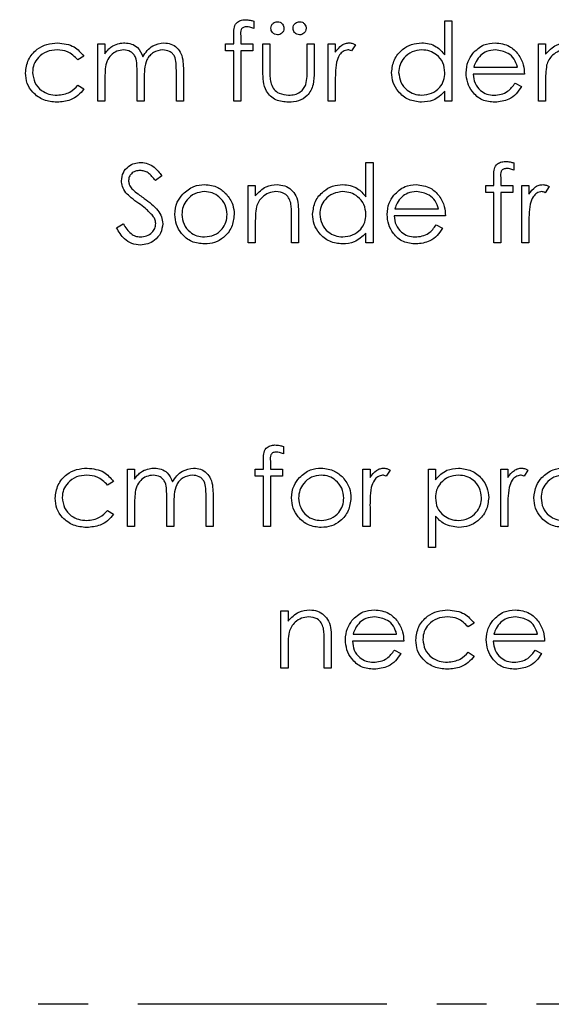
# Model space of a CAD drawing. Header units: millimetres. Extents: x 0 to 2100, y 0 to 1485.
# Tile 19 of 39: x 1349 to 1417, y 751 to 876. Entities that reach past the tile are written whole.
import ezdxf

# ---------------------------------------------------------------- set-up
doc = ezdxf.new("R2010")
doc.units = ezdxf.units.MM
doc.header["$LTSCALE"] = 5
doc.linetypes.add('CENTER', pattern=[10.16, 6.35, -1.27, 1.27, -1.27])

msp = doc.modelspace()

# ---------------------------------------------------------------- linework, layer by layer
at = {"color": 7, "linetype": 'Continuous', "lineweight": 25}
for p, q in [((1379.298, 875.936), (1379.298, 875.003)), ((1403.657, 871.634), (1403.657, 875.997)), ((1403.657, 875.997), (1404.554, 875.997)), ((1404.554, 875.997), (1404.554, 865.74)), ((1376.734, 873.048), (1376.734, 874.216)), ((1377.637, 874.061), (1377.637, 873.048)), ((1359.426, 873.048), (1360.324, 873.048)), ((1359.426, 865.74), (1359.426, 873.048)), ((1360.324, 873.048), (1360.324, 871.778)), ((1375.708, 873.048), (1376.734, 873.048)), ((1375.708, 872.15), (1375.708, 873.048)), ((1377.637, 873.048), (1379.17, 873.048)), ((1379.17, 873.048), (1379.17, 872.15)), ((1380.452, 873.048), (1381.349, 873.048)), ((1380.452, 869.556), (1380.452, 873.048)), ((1381.349, 873.048), (1381.349, 869.658)), ((1386.093, 873.048), (1386.99, 873.048)), ((1386.093, 869.658), (1386.093, 873.048)), ((1386.99, 873.048), (1386.99, 869.49)), ((1388.785, 873.048), (1389.683, 873.048)), ((1388.785, 865.74), (1388.785, 873.048)), ((1389.683, 873.048), (1389.683, 871.972)), ((1392.247, 872.926), (1391.754, 872.148)), ((1415.58, 873.048), (1416.477, 873.048)), ((1415.58, 865.74), (1415.58, 873.048)), ((1416.477, 873.048), (1416.477, 871.73)), ((1357.631, 871.463), (1356.88, 870.997)), ((1376.734, 872.15), (1375.708, 872.15)), ((1376.734, 865.74), (1376.734, 872.15)), ((1377.635, 872.15), (1377.631, 865.74)), ((1379.17, 872.15), (1377.635, 872.15)), ((1364.426, 865.74), (1364.426, 869.456)), ((1369.426, 865.74), (1369.426, 869.702)), ((1370.324, 869.698), (1370.324, 865.74)), ((1413.785, 869.202), (1407.247, 869.202)), ((1407.341, 870.099), (1412.888, 870.099)), ((1356.88, 867.791), (1357.631, 867.299)), ((1360.324, 868.815), (1360.324, 865.74)), ((1365.324, 868.583), (1365.324, 865.74)), ((1389.683, 868.196), (1389.683, 865.74)), ((1412.603, 868.048), (1413.401, 867.629)), ((1416.477, 868.382), (1416.477, 865.74)), ((1403.657, 865.74), (1403.657, 867.004)), ((1360.324, 865.74), (1359.426, 865.74)), ((1365.324, 865.74), (1364.426, 865.74)), ((1370.324, 865.74), (1369.426, 865.74)), ((1377.631, 865.74), (1376.734, 865.74)), ((1389.683, 865.74), (1388.785, 865.74)), ((1404.554, 865.74), (1403.657, 865.74)), ((1416.477, 865.74), (1415.58, 865.74)), ((1393.593, 853.582), (1393.593, 857.945)), ((1393.593, 857.945), (1394.49, 857.945)), ((1394.49, 857.945), (1394.49, 847.689)), ((1412.439, 857.885), (1412.439, 856.952)), ((1367.567, 856.253), (1366.756, 855.638)), ((1409.875, 854.997), (1409.875, 856.164)), ((1410.778, 856.01), (1410.778, 854.997)), ((1378.593, 854.997), (1379.49, 854.997)), ((1378.593, 847.689), (1378.593, 854.997)), ((1379.49, 854.997), (1379.49, 853.678)), ((1408.849, 854.997), (1409.875, 854.997)), ((1408.849, 854.099), (1408.849, 854.997)), ((1409.875, 854.099), (1408.849, 854.099)), ((1409.875, 847.689), (1409.875, 854.099)), ((1410.776, 854.099), (1410.772, 847.689)), ((1412.311, 854.099), (1410.776, 854.099)), ((1410.778, 854.997), (1412.311, 854.997)), ((1412.311, 854.997), (1412.311, 854.099)), ((1413.465, 854.997), (1414.362, 854.997)), ((1413.465, 847.689), (1413.465, 854.997)), ((1414.362, 854.997), (1414.362, 853.921)), ((1416.926, 854.874), (1416.433, 854.097)), ((1385.003, 851.421), (1385.003, 847.689)), ((1397.277, 852.048), (1402.824, 852.048)), ((1361.798, 849.618), (1362.643, 850.125)), ((1379.49, 850.331), (1379.49, 847.689)), ((1384.106, 847.689), (1384.106, 851.126)), ((1403.721, 851.15), (1397.183, 851.15)), ((1414.362, 850.145), (1414.362, 847.689)), ((1393.593, 847.689), (1393.593, 848.953)), ((1402.539, 849.997), (1403.336, 849.578)), ((1379.49, 847.689), (1378.593, 847.689)), ((1385.003, 847.689), (1384.106, 847.689)), ((1394.49, 847.689), (1393.593, 847.689)), ((1410.772, 847.689), (1409.875, 847.689)), ((1414.362, 847.689), (1413.465, 847.689)), ((1383.08, 821.783), (1383.08, 820.849)), ((1380.516, 818.894), (1380.516, 820.062)), ((1363.208, 818.894), (1364.106, 818.894)), ((1363.208, 811.586), (1363.208, 818.894)), ((1364.106, 818.894), (1364.106, 817.624)), ((1379.49, 818.894), (1380.516, 818.894)), ((1379.49, 817.997), (1379.49, 818.894)), ((1381.419, 819.908), (1381.419, 818.894)), ((1381.419, 818.894), (1382.952, 818.894)), ((1382.952, 818.894), (1382.952, 817.997)), ((1393.208, 818.894), (1394.106, 818.894)), ((1393.208, 811.586), (1393.208, 818.894)), ((1394.106, 818.894), (1394.106, 817.818)), ((1396.67, 818.772), (1396.177, 817.995)), ((1401.542, 818.894), (1402.439, 818.894)), ((1401.542, 808.894), (1401.542, 818.894)), ((1402.439, 818.894), (1402.439, 817.542)), ((1410.772, 818.894), (1411.67, 818.894)), ((1410.772, 811.586), (1410.772, 818.894)), ((1411.67, 818.894), (1411.67, 817.818)), ((1414.234, 818.772), (1413.741, 817.995)), ((1380.516, 817.997), (1379.49, 817.997)), ((1380.516, 811.586), (1380.516, 817.997)), ((1381.417, 817.997), (1381.413, 811.586)), ((1382.952, 817.997), (1381.417, 817.997)), ((1361.413, 817.309), (1360.662, 816.843)), ((1368.208, 811.586), (1368.208, 815.302)), ((1373.208, 811.586), (1373.208, 815.549)), ((1374.106, 815.545), (1374.106, 811.586)), ((1364.106, 814.661), (1364.106, 811.586)), ((1369.106, 814.429), (1369.106, 811.586)), ((1394.106, 814.042), (1394.106, 811.586)), ((1411.67, 814.042), (1411.67, 811.586)), ((1360.662, 813.638), (1361.413, 813.145)), ((1402.439, 812.91), (1402.439, 808.894)), ((1364.106, 811.586), (1363.208, 811.586)), ((1369.106, 811.586), (1368.208, 811.586)), ((1374.106, 811.586), (1373.208, 811.586)), ((1381.413, 811.586), (1380.516, 811.586)), ((1394.106, 811.586), (1393.208, 811.586)), ((1411.67, 811.586), (1410.772, 811.586)), ((1402.439, 808.894), (1401.542, 808.894)), ((1382.759, 800.843), (1383.657, 800.843)), ((1382.759, 793.535), (1382.759, 800.843)), ((1383.657, 800.843), (1383.657, 799.525)), ((1407.375, 799.258), (1406.624, 798.791)), ((1391.956, 797.894), (1397.503, 797.894)), ((1409.905, 797.894), (1415.452, 797.894)), ((1388.272, 793.535), (1388.272, 796.972)), ((1389.17, 797.267), (1389.17, 793.535)), ((1398.401, 796.997), (1391.862, 796.997)), ((1416.349, 796.997), (1409.811, 796.997)), ((1383.657, 796.177), (1383.657, 793.535)), ((1397.219, 795.843), (1398.016, 795.424)), ((1406.624, 795.586), (1407.375, 795.093)), ((1415.167, 795.843), (1415.965, 795.424)), ((1383.657, 793.535), (1382.759, 793.535)), ((1389.17, 793.535), (1388.272, 793.535))]:
    msp.add_line(p, q, dxfattribs=at)
at = {"color": 7, "linetype": 'CENTER', "lineweight": 25}
msp.add_line((1599.467, 750.74), (1249.467, 750.74), dxfattribs=at)
at = {"color": 7, "linetype": 'Continuous', "lineweight": 25}
for points, knots in [([(1376.734, 874.216), (1376.734, 874.475), (1376.734, 874.99), (1376.998, 875.703), (1377.592, 876.077), (1378, 876.109), (1378.204, 876.125)], [0, 0, 0, 0, 0.2818968, 0.5595107, 0.7792971, 1, 1, 1, 1]), ([(1378.388, 875.227), (1378.251, 875.215), (1378.044, 875.197), (1377.809, 875.048), (1377.56, 874.71), (1377.603, 874.35), (1377.637, 874.061)], [0, 0, 0, 0, 0.24949442, 0.37481066, 0.49925446, 1, 1, 1, 1]), ([(1378.204, 876.125), (1378.412, 876.109), (1378.783, 876.081), (1379.14, 875.981), (1379.298, 875.936)], [0, 0, 0, 0, 0.559769, 1, 1, 1, 1]), ([(1379.298, 875.003), (1379.134, 875.069), (1378.841, 875.187), (1378.527, 875.215), (1378.388, 875.227)], [0, 0, 0, 0, 0.5602413, 1, 1, 1, 1]), ([(1381.477, 875.035), (1381.493, 875.158), (1381.523, 875.403), (1381.748, 875.675), (1382.022, 875.841), (1382.214, 875.859), (1382.311, 875.868)], [0, 0, 0, 0, 0.2796014, 0.5592949, 0.7796537, 1, 1, 1, 1]), ([(1382.311, 875.868), (1382.434, 875.853), (1382.679, 875.824), (1382.95, 875.596), (1383.119, 875.325), (1383.136, 875.132), (1383.144, 875.035)], [0, 0, 0, 0, 0.2795552, 0.5592029, 0.7795199, 1, 1, 1, 1]), ([(1384.298, 875.035), (1384.313, 875.158), (1384.344, 875.403), (1384.569, 875.675), (1384.842, 875.841), (1385.035, 875.859), (1385.131, 875.868)], [0, 0, 0, 0, 0.2796014, 0.5592949, 0.7796537, 1, 1, 1, 1]), ([(1385.131, 875.868), (1385.254, 875.853), (1385.5, 875.824), (1385.77, 875.596), (1385.94, 875.325), (1385.956, 875.132), (1385.965, 875.035)], [0, 0, 0, 0, 0.2795552, 0.5592029, 0.7795199, 1, 1, 1, 1]), ([(1382.311, 874.202), (1382.188, 874.216), (1381.942, 874.245), (1381.672, 874.473), (1381.504, 874.745), (1381.486, 874.938), (1381.477, 875.035)], [0, 0, 0, 0, 0.2795366, 0.5593344, 0.7796438, 1, 1, 1, 1]), ([(1383.144, 875.035), (1383.13, 874.912), (1383.102, 874.665), (1382.872, 874.397), (1382.601, 874.225), (1382.408, 874.21), (1382.311, 874.202)], [0, 0, 0, 0, 0.2794918, 0.559245, 0.7795068, 1, 1, 1, 1]), ([(1385.131, 874.202), (1385.008, 874.216), (1384.762, 874.245), (1384.492, 874.473), (1384.324, 874.745), (1384.307, 874.938), (1384.298, 875.035)], [0, 0, 0, 0, 0.2795366, 0.5593344, 0.7796438, 1, 1, 1, 1]), ([(1385.965, 875.035), (1385.951, 874.912), (1385.923, 874.665), (1385.692, 874.397), (1385.422, 874.225), (1385.228, 874.21), (1385.131, 874.202)], [0, 0, 0, 0, 0.27949175, 0.55924499, 0.77950684, 1, 1, 1, 1]), ([(1350.195, 869.334), (1350.274, 869.919), (1350.431, 871.088), (1351.55, 872.368), (1352.905, 873.069), (1353.826, 873.14), (1354.286, 873.176)], [0, 0, 0, 0, 0.2793814, 0.5587815, 0.7792808, 1, 1, 1, 1]), ([(1354.286, 873.176), (1355.042, 873.093), (1356.392, 872.945), (1357.253, 871.915), (1357.631, 871.463)], [0, 0, 0, 0, 0.5606932, 1, 1, 1, 1]), ([(1360.324, 871.778), (1360.486, 871.997), (1360.775, 872.389), (1361.165, 872.678), (1361.337, 872.805)], [0, 0, 0, 0, 0.5601482, 1, 1, 1, 1]), ([(1361.337, 872.805), (1361.607, 872.924), (1362.089, 873.136), (1362.613, 873.164), (1362.844, 873.176)], [0, 0, 0, 0, 0.5597433, 1, 1, 1, 1]), ([(1362.844, 873.176), (1363.136, 873.146), (1363.719, 873.086), (1364.674, 872.55), (1364.982, 871.843), (1365.169, 871.411)], [0, 0, 0, 0, 0.2808374, 0.5615582, 1, 1, 1, 1]), ([(1365.169, 871.411), (1365.335, 871.678), (1365.667, 872.213), (1366.544, 872.967), (1367.355, 873.097), (1367.85, 873.176)], [0, 0, 0, 0, 0.281252, 0.562059, 1, 1, 1, 1]), ([(1367.85, 873.176), (1368.153, 873.149), (1368.76, 873.094), (1369.548, 872.586), (1370.1, 871.776), (1370.3, 870.765), (1370.316, 870.054), (1370.324, 869.698)], [0, 0, 0, 0, 0.1865532, 0.3728451, 0.5591921, 0.77926, 1, 1, 1, 1]), ([(1389.683, 871.972), (1389.933, 872.316), (1390.282, 872.797), (1390.971, 873.131), (1391.301, 873.161), (1391.465, 873.176)], [0, 0, 0, 0, 0.5588406, 0.7794739, 1, 1, 1, 1]), ([(1391.465, 873.176), (1391.621, 873.157), (1391.898, 873.124), (1392.14, 872.986), (1392.247, 872.926)], [0, 0, 0, 0, 0.5592431, 1, 1, 1, 1]), ([(1396.862, 869.414), (1396.931, 869.974), (1397.07, 871.095), (1398.129, 872.314), (1399.38, 873.063), (1400.26, 873.138), (1400.7, 873.176)], [0, 0, 0, 0, 0.2794126, 0.5591913, 0.7795483, 1, 1, 1, 1]), ([(1400.7, 873.176), (1401.024, 873.154), (1401.671, 873.111), (1402.762, 872.649), (1403.318, 872.019), (1403.657, 871.634)], [0, 0, 0, 0, 0.2805393, 0.5607954, 1, 1, 1, 1]), ([(1407.191, 871.814), (1407.639, 872.256), (1408.442, 873.046), (1409.556, 873.136), (1410.047, 873.176)], [0, 0, 0, 0, 0.5585779, 1, 1, 1, 1]), ([(1410.047, 873.176), (1410.696, 873.1), (1411.858, 872.965), (1412.643, 872.113), (1412.99, 871.738)], [0, 0, 0, 0, 0.5589523, 1, 1, 1, 1]), ([(1416.477, 871.73), (1416.904, 872.189), (1417.667, 873.011), (1418.771, 873.126), (1419.258, 873.176)], [0, 0, 0, 0, 0.55916804, 1, 1, 1, 1]), ([(1354.22, 872.279), (1353.776, 872.239), (1352.888, 872.159), (1351.855, 871.417), (1351.195, 870.46), (1351.127, 869.763), (1351.093, 869.414)], [0, 0, 0, 0, 0.2801364, 0.5597687, 0.7798902, 1, 1, 1, 1]), ([(1356.88, 870.997), (1356.465, 871.414), (1355.721, 872.16), (1354.68, 872.242), (1354.22, 872.279)], [0, 0, 0, 0, 0.5584515, 1, 1, 1, 1]), ([(1362.687, 872.279), (1362.393, 872.241), (1361.803, 872.167), (1361.063, 871.633), (1360.53, 870.843), (1360.346, 869.854), (1360.331, 869.162), (1360.324, 868.815)], [0, 0, 0, 0, 0.1861967, 0.3726563, 0.5591071, 0.7792558, 1, 1, 1, 1]), ([(1364.426, 869.456), (1364.421, 869.772), (1364.41, 870.402), (1364.328, 871.213), (1363.985, 871.757), (1363.49, 872.177), (1363.008, 872.238), (1362.687, 872.279)], [0, 0, 0, 0, 0.2511436, 0.5012616, 0.6264099, 0.7517013, 1, 1, 1, 1]), ([(1367.693, 872.279), (1367.278, 872.209), (1366.654, 872.105), (1366.016, 871.554), (1365.54, 870.867), (1365.343, 869.82), (1365.33, 868.996), (1365.324, 868.583)], [0, 0, 0, 0, 0.2481335, 0.3735224, 0.4989347, 0.7487969, 1, 1, 1, 1]), ([(1369.426, 869.702), (1369.422, 869.999), (1369.413, 870.59), (1369.301, 871.353), (1368.934, 871.833), (1368.447, 872.195), (1367.995, 872.245), (1367.693, 872.279)], [0, 0, 0, 0, 0.25110685, 0.5006751, 0.62586313, 0.75117585, 1, 1, 1, 1]), ([(1391.295, 872.279), (1391.083, 872.233), (1390.659, 872.142), (1390.115, 871.552), (1389.946, 871.026), (1389.843, 870.704)], [0, 0, 0, 0, 0.2784354, 0.5587827, 1, 1, 1, 1]), ([(1391.754, 872.148), (1391.672, 872.186), (1391.526, 872.254), (1391.366, 872.271), (1391.295, 872.279)], [0, 0, 0, 0, 0.5603957, 1, 1, 1, 1]), ([(1400.712, 872.279), (1400.284, 872.229), (1399.427, 872.129), (1398.455, 871.366), (1397.869, 870.412), (1397.796, 869.74), (1397.759, 869.404)], [0, 0, 0, 0, 0.2797764, 0.559296, 0.7797269, 1, 1, 1, 1]), ([(1403.657, 869.378), (1403.609, 869.811), (1403.513, 870.678), (1402.705, 871.631), (1401.732, 872.198), (1401.052, 872.252), (1400.712, 872.279)], [0, 0, 0, 0, 0.2796602, 0.5592103, 0.7794872, 1, 1, 1, 1]), ([(1406.349, 869.374), (1406.394, 869.87), (1406.473, 870.758), (1406.971, 871.491), (1407.191, 871.814)], [0, 0, 0, 0, 0.55942714, 1, 1, 1, 1]), ([(1408.21, 871.593), (1407.992, 871.347), (1407.602, 870.905), (1407.421, 870.346), (1407.341, 870.099)], [0, 0, 0, 0, 0.558814, 1, 1, 1, 1]), ([(1410.093, 872.279), (1409.706, 872.244), (1409.013, 872.183), (1408.456, 871.774), (1408.21, 871.593)], [0, 0, 0, 0, 0.5595018, 1, 1, 1, 1]), ([(1412.888, 870.099), (1412.778, 870.443), (1412.558, 871.13), (1411.582, 872.052), (1410.657, 872.193), (1410.093, 872.279)], [0, 0, 0, 0, 0.2813061, 0.56153472, 1, 1, 1, 1]), ([(1412.99, 871.738), (1413.25, 871.298), (1413.716, 870.511), (1413.764, 869.603), (1413.785, 869.202)], [0, 0, 0, 0, 0.5588968, 1, 1, 1, 1]), ([(1419.102, 872.279), (1418.785, 872.245), (1418.152, 872.178), (1417.407, 871.666), (1416.867, 871.049), (1416.699, 870.579), (1416.616, 870.343)], [0, 0, 0, 0, 0.27956, 0.5593355, 0.7796837, 1, 1, 1, 1]), ([(1389.843, 870.704), (1389.784, 870.238), (1389.678, 869.405), (1389.681, 868.566), (1389.683, 868.196)], [0, 0, 0, 0, 0.5596373, 1, 1, 1, 1]), ([(1416.616, 870.343), (1416.566, 869.979), (1416.476, 869.328), (1416.477, 868.672), (1416.477, 868.382)], [0, 0, 0, 0, 0.5596576, 1, 1, 1, 1]), ([(1354.212, 865.612), (1353.638, 865.664), (1352.491, 865.769), (1351.165, 866.739), (1350.325, 867.983), (1350.239, 868.884), (1350.195, 869.334)], [0, 0, 0, 0, 0.28005575, 0.55965695, 0.77981643, 1, 1, 1, 1]), ([(1351.093, 869.414), (1351.156, 868.97), (1351.281, 868.081), (1352.139, 867.11), (1353.175, 866.588), (1353.876, 866.536), (1354.226, 866.509)], [0, 0, 0, 0, 0.2793218, 0.55876808, 0.77926179, 1, 1, 1, 1]), ([(1383.727, 865.612), (1383.171, 865.658), (1382.064, 865.75), (1380.849, 866.873), (1380.482, 868.261), (1380.462, 869.124), (1380.452, 869.556)], [0, 0, 0, 0, 0.28002792, 0.55793042, 0.77837443, 1, 1, 1, 1]), ([(1381.349, 869.658), (1381.348, 869.337), (1381.347, 868.763), (1381.447, 868.198), (1381.491, 867.95)], [0, 0, 0, 0, 0.5603768, 1, 1, 1, 1]), ([(1386.99, 869.49), (1386.982, 868.944), (1386.966, 867.859), (1386.262, 866.434), (1385.012, 865.693), (1384.156, 865.639), (1383.727, 865.612)], [0, 0, 0, 0, 0.2815068, 0.559595, 0.7793015, 1, 1, 1, 1]), ([(1385.945, 867.878), (1385.999, 868.208), (1386.097, 868.797), (1386.094, 869.395), (1386.093, 869.658)], [0, 0, 0, 0, 0.5593706, 1, 1, 1, 1]), ([(1400.672, 865.612), (1400.111, 865.678), (1398.987, 865.809), (1397.744, 866.843), (1396.976, 868.09), (1396.9, 868.972), (1396.862, 869.414)], [0, 0, 0, 0, 0.2795734, 0.559333, 0.7795891, 1, 1, 1, 1]), ([(1397.759, 869.404), (1397.82, 868.978), (1397.942, 868.124), (1398.728, 867.17), (1399.695, 866.608), (1400.368, 866.542), (1400.704, 866.509)], [0, 0, 0, 0, 0.2794066, 0.5591415, 0.7795707, 1, 1, 1, 1]), ([(1400.704, 866.509), (1401.132, 866.562), (1401.988, 866.667), (1402.988, 867.397), (1403.568, 868.365), (1403.627, 869.04), (1403.657, 869.378)], [0, 0, 0, 0, 0.2797762, 0.55938, 0.7796127, 1, 1, 1, 1]), ([(1410.025, 865.612), (1409.469, 865.662), (1408.359, 865.762), (1407.164, 866.829), (1406.468, 868.077), (1406.389, 868.941), (1406.349, 869.374)], [0, 0, 0, 0, 0.2798793, 0.5588463, 0.7794505, 1, 1, 1, 1]), ([(1407.247, 869.202), (1407.293, 868.806), (1407.385, 868.015), (1408.092, 867.119), (1408.979, 866.586), (1409.601, 866.535), (1409.913, 866.509)], [0, 0, 0, 0, 0.2799631, 0.5593589, 0.7795256, 1, 1, 1, 1]), ([(1354.226, 866.509), (1354.807, 866.58), (1355.848, 866.706), (1356.564, 867.459), (1356.88, 867.791)], [0, 0, 0, 0, 0.5587885, 1, 1, 1, 1]), ([(1381.491, 867.95), (1381.602, 867.705), (1381.823, 867.214), (1382.627, 866.63), (1383.315, 866.555), (1383.735, 866.509)], [0, 0, 0, 0, 0.2801167, 0.5605444, 1, 1, 1, 1]), ([(1383.735, 866.509), (1383.995, 866.525), (1384.515, 866.555), (1385.181, 866.868), (1385.685, 867.321), (1385.858, 867.692), (1385.945, 867.878)], [0, 0, 0, 0, 0.2802697, 0.5600069, 0.7800741, 1, 1, 1, 1]), ([(1409.913, 866.509), (1410.215, 866.535), (1410.819, 866.587), (1411.846, 867.021), (1412.316, 867.659), (1412.603, 868.048)], [0, 0, 0, 0, 0.280503, 0.5609933, 1, 1, 1, 1]), ([(1357.631, 867.299), (1357.399, 867.007), (1356.935, 866.425), (1355.753, 865.753), (1354.796, 865.665), (1354.212, 865.612)], [0, 0, 0, 0, 0.2801965, 0.5605882, 1, 1, 1, 1]), ([(1403.657, 867.004), (1403.183, 866.555), (1402.336, 865.75), (1401.182, 865.654), (1400.672, 865.612)], [0, 0, 0, 0, 0.5587349, 1, 1, 1, 1]), ([(1413.401, 867.629), (1413.196, 867.299), (1412.787, 866.639), (1411.64, 865.788), (1410.637, 865.678), (1410.025, 865.612)], [0, 0, 0, 0, 0.2808714, 0.5613373, 1, 1, 1, 1]), ([(1362.439, 855.612), (1362.482, 855.967), (1362.569, 856.676), (1363.251, 857.449), (1364.068, 857.875), (1364.625, 857.922), (1364.903, 857.945)], [0, 0, 0, 0, 0.2795311, 0.5588327, 0.7793486, 1, 1, 1, 1]), ([(1364.903, 857.945), (1365.211, 857.916), (1365.827, 857.856), (1366.792, 857.268), (1367.273, 856.638), (1367.567, 856.253)], [0, 0, 0, 0, 0.279791, 0.5594911, 1, 1, 1, 1]), ([(1409.875, 856.164), (1409.875, 856.424), (1409.875, 856.939), (1410.139, 857.652), (1410.733, 858.025), (1411.141, 858.057), (1411.345, 858.073)], [0, 0, 0, 0, 0.2818968, 0.5595107, 0.7792971, 1, 1, 1, 1]), ([(1411.345, 858.073), (1411.553, 858.058), (1411.924, 858.03), (1412.281, 857.929), (1412.439, 857.885)], [0, 0, 0, 0, 0.559769, 1, 1, 1, 1]), ([(1364.803, 856.92), (1364.6, 856.904), (1364.194, 856.872), (1363.705, 856.562), (1363.386, 856.133), (1363.353, 855.813), (1363.336, 855.654)], [0, 0, 0, 0, 0.280299, 0.5598317, 0.7798996, 1, 1, 1, 1]), ([(1366.756, 855.638), (1366.474, 856.001), (1366.081, 856.508), (1365.339, 856.878), (1364.982, 856.906), (1364.803, 856.92)], [0, 0, 0, 0, 0.5598302, 0.7798668, 1, 1, 1, 1]), ([(1411.53, 857.176), (1411.392, 857.164), (1411.185, 857.146), (1410.95, 856.997), (1410.701, 856.659), (1410.744, 856.299), (1410.778, 856.01)], [0, 0, 0, 0, 0.24949442, 0.37481066, 0.49925446, 1, 1, 1, 1]), ([(1412.439, 856.952), (1412.275, 857.018), (1411.982, 857.135), (1411.668, 857.164), (1411.53, 857.176)], [0, 0, 0, 0, 0.5602413, 1, 1, 1, 1]), ([(1362.998, 854.089), (1362.821, 854.348), (1362.506, 854.812), (1362.46, 855.367), (1362.439, 855.612)], [0, 0, 0, 0, 0.5598216, 1, 1, 1, 1]), ([(1363.336, 855.654), (1363.348, 855.514), (1363.371, 855.235), (1363.588, 854.775), (1363.841, 854.518), (1363.995, 854.362)], [0, 0, 0, 0, 0.2799313, 0.5597794, 1, 1, 1, 1]), ([(1370.235, 853.915), (1370.687, 854.306), (1371.495, 855.007), (1372.553, 855.089), (1373.02, 855.125)], [0, 0, 0, 0, 0.5588803, 1, 1, 1, 1]), ([(1373.02, 855.125), (1373.613, 855.063), (1374.674, 854.952), (1375.453, 854.236), (1375.796, 853.921)], [0, 0, 0, 0, 0.55918155, 1, 1, 1, 1]), ([(1379.49, 853.678), (1379.917, 854.138), (1380.679, 854.96), (1381.784, 855.074), (1382.271, 855.125)], [0, 0, 0, 0, 0.559168, 1, 1, 1, 1]), ([(1382.271, 855.125), (1382.598, 855.096), (1383.253, 855.038), (1384.113, 854.51), (1384.756, 853.667), (1384.979, 852.571), (1384.995, 851.805), (1385.003, 851.421)], [0, 0, 0, 0, 0.1866235, 0.3730289, 0.5593419, 0.7792489, 1, 1, 1, 1]), ([(1386.798, 851.363), (1386.867, 851.923), (1387.006, 853.043), (1388.065, 854.262), (1389.315, 855.012), (1390.196, 855.087), (1390.636, 855.125)], [0, 0, 0, 0, 0.27941265, 0.55919131, 0.77954828, 1, 1, 1, 1]), ([(1390.636, 855.125), (1390.96, 855.103), (1391.607, 855.06), (1392.698, 854.598), (1393.254, 853.967), (1393.593, 853.582)], [0, 0, 0, 0, 0.28053932, 0.56079543, 1, 1, 1, 1]), ([(1397.126, 853.763), (1397.575, 854.204), (1398.378, 854.995), (1399.492, 855.085), (1399.983, 855.125)], [0, 0, 0, 0, 0.5585779, 1, 1, 1, 1]), ([(1399.983, 855.125), (1400.632, 855.049), (1401.794, 854.913), (1402.579, 854.062), (1402.926, 853.686)], [0, 0, 0, 0, 0.5589523, 1, 1, 1, 1]), ([(1414.362, 853.921), (1414.612, 854.265), (1414.962, 854.746), (1415.65, 855.08), (1415.98, 855.11), (1416.145, 855.125)], [0, 0, 0, 0, 0.5588406, 0.7794739, 1, 1, 1, 1]), ([(1416.145, 855.125), (1416.3, 855.106), (1416.578, 855.073), (1416.819, 854.935), (1416.926, 854.874)], [0, 0, 0, 0, 0.5592431, 1, 1, 1, 1]), ([(1364.636, 852.729), (1364.31, 852.959), (1363.729, 853.37), (1363.221, 853.87), (1362.998, 854.089)], [0, 0, 0, 0, 0.5604127, 1, 1, 1, 1]), ([(1363.995, 854.362), (1364.242, 854.17), (1364.683, 853.828), (1365.139, 853.507), (1365.34, 853.366)], [0, 0, 0, 0, 0.5599058, 1, 1, 1, 1]), ([(1369.234, 851.323), (1369.287, 851.861), (1369.382, 852.824), (1369.974, 853.581), (1370.235, 853.915)], [0, 0, 0, 0, 0.5592973, 1, 1, 1, 1]), ([(1373.016, 854.227), (1372.589, 854.175), (1371.735, 854.071), (1370.799, 853.273), (1370.219, 852.324), (1370.16, 851.652), (1370.131, 851.317)], [0, 0, 0, 0, 0.2794889, 0.5592656, 0.7795626, 1, 1, 1, 1]), ([(1375.901, 851.317), (1375.851, 851.744), (1375.752, 852.599), (1374.963, 853.54), (1374.023, 854.135), (1373.352, 854.197), (1373.016, 854.227)], [0, 0, 0, 0, 0.2795891, 0.5593847, 0.7796458, 1, 1, 1, 1]), ([(1375.796, 853.921), (1376.119, 853.485), (1376.697, 852.707), (1376.767, 851.746), (1376.798, 851.323)], [0, 0, 0, 0, 0.5592165, 1, 1, 1, 1]), ([(1382.114, 854.227), (1381.798, 854.194), (1381.164, 854.126), (1380.42, 853.615), (1379.88, 852.997), (1379.712, 852.527), (1379.628, 852.292)], [0, 0, 0, 0, 0.27956, 0.5593355, 0.7796837, 1, 1, 1, 1]), ([(1383.999, 852.789), (1383.927, 853.021), (1383.783, 853.485), (1383.135, 854.126), (1382.501, 854.189), (1382.114, 854.227)], [0, 0, 0, 0, 0.2811992, 0.5612987, 1, 1, 1, 1]), ([(1390.648, 854.227), (1390.219, 854.178), (1389.363, 854.078), (1388.391, 853.315), (1387.805, 852.361), (1387.732, 851.689), (1387.695, 851.353)], [0, 0, 0, 0, 0.2797764, 0.559296, 0.7797269, 1, 1, 1, 1]), ([(1393.593, 851.327), (1393.545, 851.76), (1393.449, 852.627), (1392.641, 853.58), (1391.668, 854.147), (1390.988, 854.2), (1390.648, 854.227)], [0, 0, 0, 0, 0.2796602, 0.5592103, 0.7794872, 1, 1, 1, 1]), ([(1400.029, 854.227), (1399.642, 854.193), (1398.949, 854.132), (1398.392, 853.722), (1398.146, 853.542)], [0, 0, 0, 0, 0.5595018, 1, 1, 1, 1]), ([(1402.824, 852.048), (1402.714, 852.392), (1402.494, 853.079), (1401.518, 854.001), (1400.593, 854.141), (1400.029, 854.227)], [0, 0, 0, 0, 0.2813061, 0.56153472, 1, 1, 1, 1]), ([(1415.975, 854.227), (1415.763, 854.182), (1415.338, 854.091), (1414.794, 853.501), (1414.626, 852.974), (1414.522, 852.653)], [0, 0, 0, 0, 0.2784354, 0.5587827, 1, 1, 1, 1]), ([(1416.433, 854.097), (1416.351, 854.135), (1416.205, 854.203), (1416.045, 854.22), (1415.975, 854.227)], [0, 0, 0, 0, 0.5603957, 1, 1, 1, 1]), ([(1366.439, 851.134), (1366.131, 851.464), (1365.581, 852.053), (1364.925, 852.522), (1364.636, 852.729)], [0, 0, 0, 0, 0.5595057, 1, 1, 1, 1]), ([(1365.34, 853.366), (1365.651, 853.135), (1366.273, 852.672), (1367.049, 851.918), (1367.583, 851.051), (1367.658, 850.443), (1367.695, 850.139)], [0, 0, 0, 0, 0.2805133, 0.5606968, 0.7805491, 1, 1, 1, 1]), ([(1384.106, 851.126), (1384.108, 851.438), (1384.111, 851.995), (1384.034, 852.547), (1383.999, 852.789)], [0, 0, 0, 0, 0.5602541, 1, 1, 1, 1]), ([(1396.285, 851.323), (1396.33, 851.819), (1396.409, 852.706), (1396.907, 853.44), (1397.126, 853.763)], [0, 0, 0, 0, 0.5594271, 1, 1, 1, 1]), ([(1398.146, 853.542), (1397.928, 853.295), (1397.538, 852.853), (1397.357, 852.294), (1397.277, 852.048)], [0, 0, 0, 0, 0.558814, 1, 1, 1, 1]), ([(1402.926, 853.686), (1403.186, 853.247), (1403.652, 852.46), (1403.7, 851.551), (1403.721, 851.15)], [0, 0, 0, 0, 0.5588968, 1, 1, 1, 1]), ([(1414.522, 852.653), (1414.463, 852.187), (1414.358, 851.354), (1414.361, 850.514), (1414.362, 850.145)], [0, 0, 0, 0, 0.5596373, 1, 1, 1, 1]), ([(1379.628, 852.292), (1379.578, 851.928), (1379.489, 851.277), (1379.49, 850.62), (1379.49, 850.331)], [0, 0, 0, 0, 0.5596576, 1, 1, 1, 1]), ([(1390.608, 847.561), (1390.046, 847.626), (1388.923, 847.758), (1387.68, 848.791), (1386.912, 850.038), (1386.836, 850.921), (1386.798, 851.363)], [0, 0, 0, 0, 0.2795734, 0.559333, 0.7795891, 1, 1, 1, 1]), ([(1362.643, 850.125), (1362.94, 849.668), (1363.355, 849.031), (1364.202, 848.524), (1364.627, 848.48), (1364.839, 848.458)], [0, 0, 0, 0, 0.5593206, 0.7797817, 1, 1, 1, 1]), ([(1364.839, 848.458), (1365.107, 848.486), (1365.644, 848.542), (1366.302, 848.943), (1366.719, 849.519), (1366.772, 849.942), (1366.798, 850.153)], [0, 0, 0, 0, 0.280186, 0.5600563, 0.7801614, 1, 1, 1, 1]), ([(1367.695, 850.139), (1367.639, 849.73), (1367.527, 848.911), (1366.727, 848.041), (1365.805, 847.51), (1365.161, 847.458), (1364.839, 847.432)], [0, 0, 0, 0, 0.2791586, 0.5590843, 0.7794417, 1, 1, 1, 1]), ([(1366.798, 850.153), (1366.773, 850.352), (1366.729, 850.708), (1366.528, 851.004), (1366.439, 851.134)], [0, 0, 0, 0, 0.5590236, 1, 1, 1, 1]), ([(1373.02, 847.561), (1372.46, 847.617), (1371.34, 847.73), (1370.109, 848.768), (1369.355, 850.008), (1369.274, 850.885), (1369.234, 851.323)], [0, 0, 0, 0, 0.27977564, 0.55917875, 0.77959165, 1, 1, 1, 1]), ([(1370.131, 851.317), (1370.185, 850.894), (1370.291, 850.049), (1371.055, 849.092), (1372.019, 848.547), (1372.683, 848.488), (1373.016, 848.458)], [0, 0, 0, 0, 0.2796181, 0.5591672, 0.7795123, 1, 1, 1, 1]), ([(1373.016, 848.458), (1373.44, 848.506), (1374.286, 848.603), (1375.244, 849.365), (1375.803, 850.32), (1375.868, 850.984), (1375.901, 851.317)], [0, 0, 0, 0, 0.2797454, 0.5591127, 0.7796058, 1, 1, 1, 1]), ([(1376.798, 851.323), (1376.729, 850.767), (1376.592, 849.655), (1375.584, 848.407), (1374.334, 847.661), (1373.458, 847.594), (1373.02, 847.561)], [0, 0, 0, 0, 0.2795212, 0.5593812, 0.7795068, 1, 1, 1, 1]), ([(1387.695, 851.353), (1387.756, 850.926), (1387.878, 850.073), (1388.664, 849.119), (1389.631, 848.556), (1390.304, 848.491), (1390.64, 848.458)], [0, 0, 0, 0, 0.2794066, 0.5591415, 0.7795707, 1, 1, 1, 1]), ([(1390.64, 848.458), (1391.068, 848.511), (1391.924, 848.616), (1392.924, 849.346), (1393.504, 850.314), (1393.563, 850.989), (1393.593, 851.327)], [0, 0, 0, 0, 0.2797762, 0.55938, 0.7796127, 1, 1, 1, 1]), ([(1399.961, 847.561), (1399.405, 847.611), (1398.295, 847.71), (1397.1, 848.777), (1396.404, 850.025), (1396.325, 850.89), (1396.285, 851.323)], [0, 0, 0, 0, 0.2798793, 0.5588463, 0.7794505, 1, 1, 1, 1]), ([(1397.183, 851.15), (1397.229, 850.754), (1397.32, 849.963), (1398.028, 849.068), (1398.915, 848.535), (1399.537, 848.484), (1399.849, 848.458)], [0, 0, 0, 0, 0.2799631, 0.5593589, 0.7795256, 1, 1, 1, 1]), ([(1364.839, 847.432), (1364.469, 847.469), (1363.729, 847.544), (1362.589, 848.297), (1362.098, 849.117), (1361.798, 849.618)], [0, 0, 0, 0, 0.279885, 0.5596773, 1, 1, 1, 1]), ([(1393.593, 848.953), (1393.119, 848.503), (1392.272, 847.698), (1391.118, 847.603), (1390.608, 847.561)], [0, 0, 0, 0, 0.55873486, 1, 1, 1, 1]), ([(1399.849, 848.458), (1400.151, 848.484), (1400.755, 848.536), (1401.782, 848.97), (1402.252, 849.607), (1402.539, 849.997)], [0, 0, 0, 0, 0.280503, 0.5609933, 1, 1, 1, 1]), ([(1403.336, 849.578), (1403.132, 849.248), (1402.723, 848.588), (1401.576, 847.736), (1400.573, 847.627), (1399.961, 847.561)], [0, 0, 0, 0, 0.2808714, 0.5613373, 1, 1, 1, 1]), ([(1380.516, 820.062), (1380.516, 820.321), (1380.516, 820.836), (1380.78, 821.549), (1381.374, 821.923), (1381.782, 821.955), (1381.986, 821.971)], [0, 0, 0, 0, 0.2818968, 0.5595107, 0.7792971, 1, 1, 1, 1]), ([(1381.986, 821.971), (1382.194, 821.955), (1382.565, 821.927), (1382.923, 821.827), (1383.08, 821.783)], [0, 0, 0, 0, 0.559769, 1, 1, 1, 1]), ([(1382.171, 821.073), (1382.033, 821.062), (1381.826, 821.044), (1381.591, 820.894), (1381.342, 820.556), (1381.385, 820.196), (1381.419, 819.908)], [0, 0, 0, 0, 0.2494944, 0.3748107, 0.4992545, 1, 1, 1, 1]), ([(1383.08, 820.849), (1382.916, 820.915), (1382.623, 821.033), (1382.309, 821.061), (1382.171, 821.073)], [0, 0, 0, 0, 0.56024129, 1, 1, 1, 1]), ([(1353.977, 815.18), (1354.056, 815.765), (1354.213, 816.934), (1355.332, 818.214), (1356.687, 818.915), (1357.608, 818.987), (1358.068, 819.022)], [0, 0, 0, 0, 0.2793814, 0.5587815, 0.7792808, 1, 1, 1, 1]), ([(1358.068, 819.022), (1358.825, 818.939), (1360.174, 818.791), (1361.035, 817.762), (1361.413, 817.309)], [0, 0, 0, 0, 0.5606932, 1, 1, 1, 1]), ([(1365.119, 818.652), (1365.389, 818.77), (1365.871, 818.982), (1366.395, 819.01), (1366.626, 819.022)], [0, 0, 0, 0, 0.5597433, 1, 1, 1, 1]), ([(1366.626, 819.022), (1366.918, 818.992), (1367.502, 818.932), (1368.456, 818.397), (1368.764, 817.689), (1368.951, 817.257)], [0, 0, 0, 0, 0.2808374, 0.5615582, 1, 1, 1, 1]), ([(1368.951, 817.257), (1369.118, 817.525), (1369.45, 818.059), (1370.326, 818.813), (1371.137, 818.943), (1371.632, 819.022)], [0, 0, 0, 0, 0.28125202, 0.562059, 1, 1, 1, 1]), ([(1371.632, 819.022), (1371.935, 818.995), (1372.542, 818.941), (1373.33, 818.432), (1373.882, 817.622), (1374.082, 816.611), (1374.098, 815.9), (1374.106, 815.545)], [0, 0, 0, 0, 0.1865532, 0.3728451, 0.5591921, 0.77926, 1, 1, 1, 1]), ([(1385.107, 817.812), (1385.559, 818.204), (1386.367, 818.905), (1387.425, 818.986), (1387.892, 819.022)], [0, 0, 0, 0, 0.55888026, 1, 1, 1, 1]), ([(1387.892, 819.022), (1388.485, 818.96), (1389.545, 818.85), (1390.325, 818.134), (1390.668, 817.818)], [0, 0, 0, 0, 0.5591815, 1, 1, 1, 1]), ([(1394.106, 817.818), (1394.356, 818.163), (1394.705, 818.643), (1395.394, 818.977), (1395.724, 819.007), (1395.888, 819.022)], [0, 0, 0, 0, 0.5588406, 0.7794739, 1, 1, 1, 1]), ([(1395.888, 819.022), (1396.044, 819.004), (1396.321, 818.971), (1396.563, 818.833), (1396.67, 818.772)], [0, 0, 0, 0, 0.5592431, 1, 1, 1, 1]), ([(1402.439, 817.542), (1402.894, 818.021), (1403.708, 818.88), (1404.876, 818.979), (1405.392, 819.022)], [0, 0, 0, 0, 0.5584548, 1, 1, 1, 1]), ([(1405.392, 819.022), (1405.952, 818.958), (1407.074, 818.83), (1408.323, 817.813), (1409.112, 816.582), (1409.193, 815.701), (1409.234, 815.26)], [0, 0, 0, 0, 0.27962693, 0.55943198, 0.77970319, 1, 1, 1, 1]), ([(1411.67, 817.818), (1411.92, 818.163), (1412.269, 818.643), (1412.958, 818.977), (1413.288, 819.007), (1413.453, 819.022)], [0, 0, 0, 0, 0.5588406, 0.7794739, 1, 1, 1, 1]), ([(1413.453, 819.022), (1413.608, 819.004), (1413.885, 818.971), (1414.127, 818.833), (1414.234, 818.772)], [0, 0, 0, 0, 0.5592431, 1, 1, 1, 1]), ([(1416.005, 817.812), (1416.456, 818.204), (1417.264, 818.905), (1418.322, 818.986), (1418.789, 819.022)], [0, 0, 0, 0, 0.5588803, 1, 1, 1, 1]), ([(1358.002, 818.125), (1357.558, 818.085), (1356.67, 818.005), (1355.637, 817.264), (1354.977, 816.306), (1354.909, 815.609), (1354.875, 815.26)], [0, 0, 0, 0, 0.2801364, 0.5597687, 0.7798902, 1, 1, 1, 1]), ([(1360.662, 816.843), (1360.247, 817.26), (1359.503, 818.007), (1358.462, 818.089), (1358.002, 818.125)], [0, 0, 0, 0, 0.5584515, 1, 1, 1, 1]), ([(1364.106, 817.624), (1364.268, 817.843), (1364.557, 818.235), (1364.947, 818.524), (1365.119, 818.652)], [0, 0, 0, 0, 0.5601482, 1, 1, 1, 1]), ([(1366.469, 818.125), (1366.175, 818.088), (1365.585, 818.013), (1364.845, 817.479), (1364.312, 816.689), (1364.128, 815.7), (1364.113, 815.008), (1364.106, 814.661)], [0, 0, 0, 0, 0.1861967, 0.3726563, 0.5591071, 0.7792558, 1, 1, 1, 1]), ([(1368.208, 815.302), (1368.203, 815.618), (1368.192, 816.248), (1368.11, 817.059), (1367.767, 817.603), (1367.272, 818.023), (1366.79, 818.084), (1366.469, 818.125)], [0, 0, 0, 0, 0.2511436, 0.5012616, 0.6264099, 0.7517013, 1, 1, 1, 1]), ([(1371.475, 818.125), (1371.06, 818.056), (1370.436, 817.952), (1369.798, 817.4), (1369.322, 816.713), (1369.125, 815.666), (1369.112, 814.842), (1369.106, 814.429)], [0, 0, 0, 0, 0.2481335, 0.3735224, 0.4989347, 0.7487969, 1, 1, 1, 1]), ([(1373.208, 815.549), (1373.204, 815.845), (1373.195, 816.436), (1373.083, 817.199), (1372.716, 817.679), (1372.229, 818.042), (1371.777, 818.092), (1371.475, 818.125)], [0, 0, 0, 0, 0.25110685, 0.5006751, 0.62586313, 0.75117585, 1, 1, 1, 1]), ([(1384.106, 815.22), (1384.159, 815.759), (1384.254, 816.721), (1384.846, 817.478), (1385.107, 817.812)], [0, 0, 0, 0, 0.5592973, 1, 1, 1, 1]), ([(1387.888, 818.125), (1387.461, 818.073), (1386.606, 817.968), (1385.671, 817.17), (1385.091, 816.221), (1385.032, 815.55), (1385.003, 815.214)], [0, 0, 0, 0, 0.2794889, 0.5592656, 0.7795626, 1, 1, 1, 1]), ([(1390.772, 815.214), (1390.723, 815.641), (1390.624, 816.496), (1389.835, 817.438), (1388.895, 818.032), (1388.223, 818.094), (1387.888, 818.125)], [0, 0, 0, 0, 0.2795891, 0.5593847, 0.7796458, 1, 1, 1, 1]), ([(1390.668, 817.818), (1390.991, 817.383), (1391.569, 816.604), (1391.639, 815.644), (1391.67, 815.22)], [0, 0, 0, 0, 0.5592165, 1, 1, 1, 1]), ([(1395.718, 818.125), (1395.507, 818.079), (1395.082, 817.988), (1394.538, 817.398), (1394.369, 816.872), (1394.266, 816.55)], [0, 0, 0, 0, 0.2784354, 0.5587827, 1, 1, 1, 1]), ([(1396.177, 817.995), (1396.095, 818.033), (1395.949, 818.1), (1395.789, 818.117), (1395.718, 818.125)], [0, 0, 0, 0, 0.5603957, 1, 1, 1, 1]), ([(1405.384, 818.125), (1404.951, 818.079), (1404.085, 817.986), (1403.111, 817.209), (1402.523, 816.244), (1402.467, 815.564), (1402.439, 815.224)], [0, 0, 0, 0, 0.2797467, 0.559315, 0.7795146, 1, 1, 1, 1]), ([(1408.336, 815.25), (1408.277, 815.677), (1408.159, 816.531), (1407.366, 817.482), (1406.393, 818.033), (1405.72, 818.094), (1405.384, 818.125)], [0, 0, 0, 0, 0.2794075, 0.5590921, 0.7795089, 1, 1, 1, 1]), ([(1413.282, 818.125), (1413.071, 818.079), (1412.646, 817.988), (1412.102, 817.398), (1411.933, 816.872), (1411.83, 816.55)], [0, 0, 0, 0, 0.2784354, 0.5587827, 1, 1, 1, 1]), ([(1413.741, 817.995), (1413.659, 818.033), (1413.513, 818.1), (1413.353, 818.117), (1413.282, 818.125)], [0, 0, 0, 0, 0.5603957, 1, 1, 1, 1]), ([(1415.003, 815.22), (1415.056, 815.759), (1415.151, 816.721), (1415.744, 817.478), (1416.005, 817.812)], [0, 0, 0, 0, 0.5592973, 1, 1, 1, 1]), ([(1418.785, 818.125), (1418.358, 818.073), (1417.504, 817.968), (1416.568, 817.17), (1415.988, 816.221), (1415.93, 815.55), (1415.901, 815.214)], [0, 0, 0, 0, 0.2794889, 0.5592656, 0.7795626, 1, 1, 1, 1]), ([(1394.266, 816.55), (1394.207, 816.084), (1394.101, 815.251), (1394.104, 814.412), (1394.106, 814.042)], [0, 0, 0, 0, 0.5596373, 1, 1, 1, 1]), ([(1411.83, 816.55), (1411.771, 816.084), (1411.665, 815.251), (1411.668, 814.412), (1411.67, 814.042)], [0, 0, 0, 0, 0.5596373, 1, 1, 1, 1]), ([(1357.994, 811.458), (1357.42, 811.51), (1356.273, 811.615), (1354.947, 812.586), (1354.107, 813.829), (1354.021, 814.73), (1353.977, 815.18)], [0, 0, 0, 0, 0.2800557, 0.5596569, 0.7798164, 1, 1, 1, 1]), ([(1354.875, 815.26), (1354.938, 814.816), (1355.063, 813.927), (1355.921, 812.957), (1356.957, 812.434), (1357.658, 812.382), (1358.008, 812.355)], [0, 0, 0, 0, 0.2793218, 0.5587681, 0.7792618, 1, 1, 1, 1]), ([(1387.892, 811.458), (1387.332, 811.515), (1386.212, 811.628), (1384.981, 812.665), (1384.226, 813.906), (1384.146, 814.782), (1384.106, 815.22)], [0, 0, 0, 0, 0.2797756, 0.5591788, 0.7795916, 1, 1, 1, 1]), ([(1385.003, 815.214), (1385.056, 814.792), (1385.163, 813.947), (1385.926, 812.989), (1386.89, 812.445), (1387.555, 812.385), (1387.888, 812.355)], [0, 0, 0, 0, 0.2796181, 0.5591672, 0.7795123, 1, 1, 1, 1]), ([(1387.888, 812.355), (1388.311, 812.404), (1389.158, 812.5), (1390.116, 813.263), (1390.675, 814.217), (1390.74, 814.882), (1390.772, 815.214)], [0, 0, 0, 0, 0.2797454, 0.5591127, 0.7796058, 1, 1, 1, 1]), ([(1391.67, 815.22), (1391.601, 814.664), (1391.464, 813.553), (1390.456, 812.304), (1389.206, 811.558), (1388.33, 811.492), (1387.892, 811.458)], [0, 0, 0, 0, 0.2795212, 0.5593812, 0.7795068, 1, 1, 1, 1]), ([(1402.439, 815.224), (1402.487, 814.792), (1402.583, 813.93), (1403.401, 812.984), (1404.386, 812.453), (1405.06, 812.388), (1405.398, 812.355)], [0, 0, 0, 0, 0.2796464, 0.558849, 0.7794716, 1, 1, 1, 1]), ([(1405.398, 812.355), (1405.825, 812.409), (1406.68, 812.516), (1407.64, 813.291), (1408.223, 814.244), (1408.299, 814.915), (1408.336, 815.25)], [0, 0, 0, 0, 0.2796402, 0.5592292, 0.7797872, 1, 1, 1, 1]), ([(1409.234, 815.26), (1409.169, 814.698), (1409.038, 813.573), (1407.994, 812.336), (1406.745, 811.573), (1405.861, 811.496), (1405.42, 811.458)], [0, 0, 0, 0, 0.2795398, 0.5592729, 0.7795593, 1, 1, 1, 1]), ([(1418.789, 811.458), (1418.229, 811.515), (1417.109, 811.628), (1415.878, 812.665), (1415.124, 813.906), (1415.043, 814.782), (1415.003, 815.22)], [0, 0, 0, 0, 0.27977564, 0.55917875, 0.77959165, 1, 1, 1, 1]), ([(1415.901, 815.214), (1415.954, 814.792), (1416.061, 813.947), (1416.824, 812.989), (1417.788, 812.445), (1418.453, 812.385), (1418.785, 812.355)], [0, 0, 0, 0, 0.2796181, 0.5591672, 0.7795123, 1, 1, 1, 1]), ([(1361.413, 813.145), (1361.181, 812.854), (1360.717, 812.271), (1359.535, 811.599), (1358.578, 811.512), (1357.994, 811.458)], [0, 0, 0, 0, 0.28019648, 0.5605882, 1, 1, 1, 1]), ([(1358.008, 812.355), (1358.589, 812.426), (1359.63, 812.552), (1360.346, 813.305), (1360.662, 813.638)], [0, 0, 0, 0, 0.5587885, 1, 1, 1, 1]), ([(1405.42, 811.458), (1404.769, 811.545), (1403.604, 811.7), (1402.796, 812.54), (1402.439, 812.91)], [0, 0, 0, 0, 0.5584337, 1, 1, 1, 1]), ([(1383.657, 799.525), (1384.083, 799.984), (1384.846, 800.806), (1385.951, 800.92), (1386.437, 800.971)], [0, 0, 0, 0, 0.559168, 1, 1, 1, 1]), ([(1386.281, 800.073), (1385.965, 800.04), (1385.331, 799.973), (1384.587, 799.461), (1384.046, 798.844), (1383.879, 798.373), (1383.795, 798.138)], [0, 0, 0, 0, 0.27956, 0.5593355, 0.7796837, 1, 1, 1, 1]), ([(1388.166, 798.635), (1388.094, 798.867), (1387.95, 799.331), (1387.302, 799.972), (1386.668, 800.035), (1386.281, 800.073)], [0, 0, 0, 0, 0.2811992, 0.5612987, 1, 1, 1, 1]), ([(1386.437, 800.971), (1386.765, 800.942), (1387.42, 800.884), (1388.279, 800.356), (1388.923, 799.514), (1389.145, 798.417), (1389.162, 797.651), (1389.17, 797.267)], [0, 0, 0, 0, 0.1866235, 0.3730289, 0.5593419, 0.7792489, 1, 1, 1, 1]), ([(1391.806, 799.609), (1392.255, 800.05), (1393.058, 800.841), (1394.171, 800.931), (1394.663, 800.971)], [0, 0, 0, 0, 0.5585779, 1, 1, 1, 1]), ([(1394.709, 800.073), (1394.321, 800.039), (1393.628, 799.978), (1393.071, 799.569), (1392.826, 799.388)], [0, 0, 0, 0, 0.5595018, 1, 1, 1, 1]), ([(1394.663, 800.971), (1395.312, 800.895), (1396.473, 800.76), (1397.259, 799.908), (1397.605, 799.533)], [0, 0, 0, 0, 0.5589523, 1, 1, 1, 1]), ([(1397.503, 797.894), (1397.393, 798.238), (1397.174, 798.925), (1396.197, 799.847), (1395.273, 799.988), (1394.709, 800.073)], [0, 0, 0, 0, 0.2813061, 0.5615347, 1, 1, 1, 1]), ([(1399.939, 797.129), (1400.017, 797.714), (1400.175, 798.883), (1401.294, 800.163), (1402.649, 800.864), (1403.569, 800.935), (1404.03, 800.971)], [0, 0, 0, 0, 0.2793814, 0.5587815, 0.7792808, 1, 1, 1, 1]), ([(1403.963, 800.073), (1403.519, 800.034), (1402.631, 799.954), (1401.598, 799.212), (1400.939, 798.255), (1400.871, 797.557), (1400.836, 797.209)], [0, 0, 0, 0, 0.2801364, 0.5597687, 0.7798902, 1, 1, 1, 1]), ([(1406.624, 798.791), (1406.208, 799.208), (1405.464, 799.955), (1404.423, 800.037), (1403.963, 800.073)], [0, 0, 0, 0, 0.5584515, 1, 1, 1, 1]), ([(1404.03, 800.971), (1404.786, 800.888), (1406.135, 800.74), (1406.997, 799.71), (1407.375, 799.258)], [0, 0, 0, 0, 0.56069321, 1, 1, 1, 1]), ([(1409.755, 799.609), (1410.203, 800.05), (1411.007, 800.841), (1412.12, 800.931), (1412.611, 800.971)], [0, 0, 0, 0, 0.5585779, 1, 1, 1, 1]), ([(1412.657, 800.073), (1412.27, 800.039), (1411.577, 799.978), (1411.02, 799.569), (1410.774, 799.388)], [0, 0, 0, 0, 0.5595018, 1, 1, 1, 1]), ([(1412.611, 800.971), (1413.261, 800.895), (1414.422, 800.76), (1415.208, 799.908), (1415.554, 799.533)], [0, 0, 0, 0, 0.5589523, 1, 1, 1, 1]), ([(1415.452, 797.894), (1415.342, 798.238), (1415.122, 798.925), (1414.146, 799.847), (1413.221, 799.988), (1412.657, 800.073)], [0, 0, 0, 0, 0.2813061, 0.5615347, 1, 1, 1, 1]), ([(1390.965, 797.169), (1391.009, 797.665), (1391.088, 798.552), (1391.587, 799.286), (1391.806, 799.609)], [0, 0, 0, 0, 0.5594271, 1, 1, 1, 1]), ([(1392.826, 799.388), (1392.608, 799.141), (1392.217, 798.699), (1392.036, 798.141), (1391.956, 797.894)], [0, 0, 0, 0, 0.558814, 1, 1, 1, 1]), ([(1397.605, 799.533), (1397.866, 799.093), (1398.331, 798.306), (1398.379, 797.397), (1398.401, 796.997)], [0, 0, 0, 0, 0.5588968, 1, 1, 1, 1]), ([(1408.913, 797.169), (1408.958, 797.665), (1409.037, 798.552), (1409.535, 799.286), (1409.755, 799.609)], [0, 0, 0, 0, 0.5594271, 1, 1, 1, 1]), ([(1410.774, 799.388), (1410.556, 799.141), (1410.166, 798.699), (1409.985, 798.141), (1409.905, 797.894)], [0, 0, 0, 0, 0.558814, 1, 1, 1, 1]), ([(1415.554, 799.533), (1415.814, 799.093), (1416.28, 798.306), (1416.328, 797.397), (1416.349, 796.997)], [0, 0, 0, 0, 0.5588968, 1, 1, 1, 1]), ([(1383.795, 798.138), (1383.745, 797.774), (1383.656, 797.123), (1383.657, 796.466), (1383.657, 796.177)], [0, 0, 0, 0, 0.5596576, 1, 1, 1, 1]), ([(1388.272, 796.972), (1388.274, 797.284), (1388.278, 797.841), (1388.2, 798.393), (1388.166, 798.635)], [0, 0, 0, 0, 0.5602541, 1, 1, 1, 1]), ([(1394.64, 793.407), (1394.085, 793.457), (1392.974, 793.556), (1391.78, 794.624), (1391.083, 795.871), (1391.004, 796.736), (1390.965, 797.169)], [0, 0, 0, 0, 0.2798793, 0.5588463, 0.7794505, 1, 1, 1, 1]), ([(1391.862, 796.997), (1391.908, 796.601), (1392, 795.809), (1392.707, 794.914), (1393.594, 794.381), (1394.217, 794.33), (1394.528, 794.304)], [0, 0, 0, 0, 0.2799631, 0.5593589, 0.7795256, 1, 1, 1, 1]), ([(1403.955, 793.407), (1403.382, 793.459), (1402.235, 793.564), (1400.908, 794.534), (1400.069, 795.778), (1399.982, 796.679), (1399.939, 797.129)], [0, 0, 0, 0, 0.2800557, 0.5596569, 0.7798164, 1, 1, 1, 1]), ([(1400.836, 797.209), (1400.899, 796.764), (1401.025, 795.875), (1401.882, 794.905), (1402.919, 794.383), (1403.619, 794.33), (1403.969, 794.304)], [0, 0, 0, 0, 0.2793218, 0.5587681, 0.7792618, 1, 1, 1, 1]), ([(1412.589, 793.407), (1412.033, 793.457), (1410.923, 793.556), (1409.728, 794.624), (1409.032, 795.871), (1408.953, 796.736), (1408.913, 797.169)], [0, 0, 0, 0, 0.2798793, 0.5588463, 0.7794505, 1, 1, 1, 1]), ([(1409.811, 796.997), (1409.857, 796.601), (1409.949, 795.809), (1410.656, 794.914), (1411.543, 794.381), (1412.166, 794.33), (1412.477, 794.304)], [0, 0, 0, 0, 0.2799631, 0.5593589, 0.7795256, 1, 1, 1, 1]), ([(1394.528, 794.304), (1394.83, 794.33), (1395.434, 794.382), (1396.461, 794.816), (1396.932, 795.454), (1397.219, 795.843)], [0, 0, 0, 0, 0.28050296, 0.56099329, 1, 1, 1, 1]), ([(1398.016, 795.424), (1397.811, 795.094), (1397.403, 794.434), (1396.256, 793.582), (1395.252, 793.473), (1394.64, 793.407)], [0, 0, 0, 0, 0.2808714, 0.5613373, 1, 1, 1, 1]), ([(1407.375, 795.093), (1407.143, 794.802), (1406.679, 794.22), (1405.496, 793.548), (1404.539, 793.46), (1403.955, 793.407)], [0, 0, 0, 0, 0.2801965, 0.5605882, 1, 1, 1, 1]), ([(1403.969, 794.304), (1404.551, 794.375), (1405.592, 794.501), (1406.308, 795.254), (1406.624, 795.586)], [0, 0, 0, 0, 0.5587885, 1, 1, 1, 1]), ([(1412.477, 794.304), (1412.779, 794.33), (1413.383, 794.382), (1414.41, 794.816), (1414.88, 795.454), (1415.167, 795.843)], [0, 0, 0, 0, 0.280503, 0.5609933, 1, 1, 1, 1]), ([(1415.965, 795.424), (1415.76, 795.094), (1415.351, 794.434), (1414.204, 793.582), (1413.201, 793.473), (1412.589, 793.407)], [0, 0, 0, 0, 0.2808714, 0.5613373, 1, 1, 1, 1])]:
    msp.add_open_spline(points, degree=3, knots=knots, dxfattribs=at)

doc.saveas('drawing.dxf')
